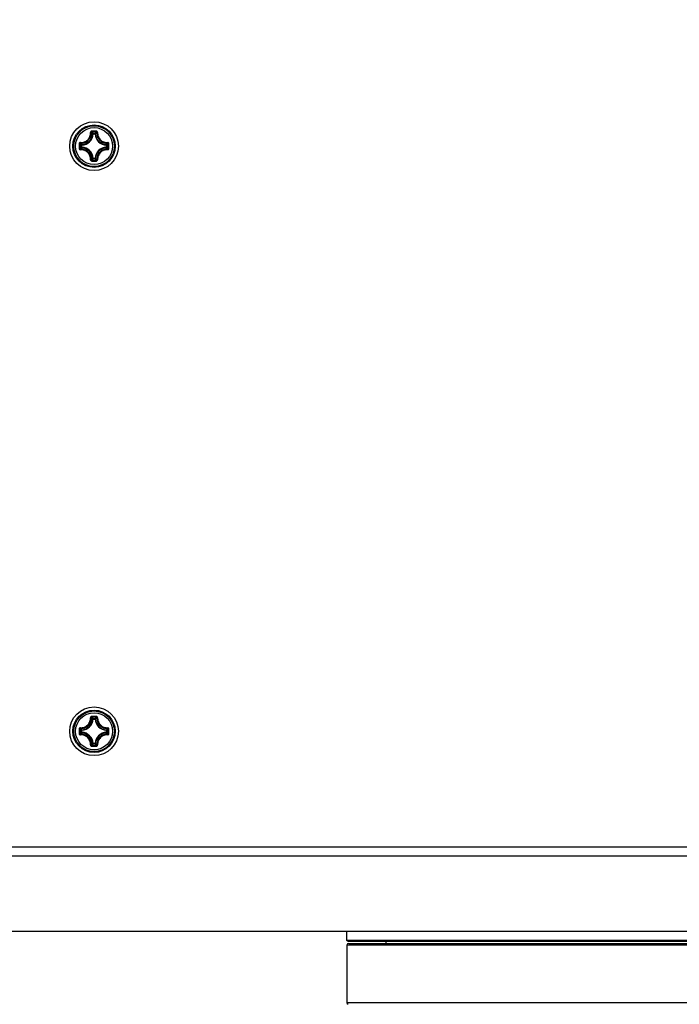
# Model space of a CAD drawing. Header units: millimetres. Extents: x 0 to 420, y 0 to 297.
# Tile 137 of 256: x 114 to 124, y 148 to 164. Entities that reach past the tile are written whole.
import ezdxf

# ---------------------------------------------------------------- set-up
doc = ezdxf.new("R2010")
doc.units = ezdxf.units.MM
doc.header["$LTSCALE"] = 23.1
doc.layers.get('0').update_dxf_attribs({"linetype": 'CONTINUOUS'})
doc.layers.add('DIM_PILOTEES', color=7, linetype='CONTINUOUS')
doc.styles.get("Standard").update_dxf_attribs({"font": 'txt', "width": 0.7})
doc.dimstyles.new('DIMSTYLE_4', dxfattribs={"dimtxt": 2.5, "dimasz": 3.5, "dimexe": 2, "dimexo": 0, "dimtad": 1, "dimdec": 0, "dimlfac": 10, "dimdsep": 46, "dimtxsty": 'Standard', "dimblk": '_FILLED', "dimblk1": '_FILLED', "dimblk2": '_FILLED', "dimcen": 0.09, "dimazin": 2, "dimtp": 0.8, "dimtm": 0.8, "dimtfac": 1, "dimtdec": 0, "dimtofl": 0, "dimtmove": 0, "dimatfit": 3, "dimldrblk": '_FILLED', "dimfxl": 0, "dimtolj": 1, "dimarcsym": 0})

# ---------------------------------------------------------------- blocks, each defined once
blk = doc.blocks.new('_FILLED')
at = {"color": 0, "linetype": 'ByBlock'}
blk.add_solid([(0, 0), (-1, 0.1429), (-1, -0.1429)], dxfattribs=at)
blk = doc.blocks.new('*D15')
at = {"layer": 'DIM_PILOTEES', "color": 2, "linetype": 'Continuous'}
for p, q in [((124.125, 214.622), (61.807, 214.622)), ((63.807, 214.622), (63.807, 172.035)), ((63.807, 129.447), (63.807, 172.035)), ((98.955, 129.447), (61.807, 129.447))]:
    blk.add_line(p, q, dxfattribs=at)
at = {"layer": 'DIM_PILOTEES', "color": 2, "linetype": 'Continuous', "xscale": 3.5, "yscale": 3.5, "zscale": 3.5}
for p, rotation in [((63.807, 214.622), 90), ((63.807, 129.447), 270)]:
    blk.add_blockref('_FILLED', p, dxfattribs=dict(at, rotation=rotation))
at = {"layer": 'DIM_PILOTEES', "color": 2, "linetype": 'Continuous', "insert": (60.682, 169.371), "char_height": 2.5, "width": 11.78571, "attachment_point": 2, "rotation": 90, "line_spacing_factor": 0.9}
blk.add_mtext('{\\ftxt;\\W0.0001;\\H0.0001;\\~}{\\ftxt;\\W0.4285714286;\\H2.5; }{\\ftxt;\\W0.0001;\\H0.0001;\\~}{\\ftxt;\\W0.0001;\\H0.0001;\\~}{\\ftxt;\\W2.2857142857;\\H2.5; }{\\ftxt;\\W0.0001;\\H0.0001;\\~}{\\ftxt;\\W0.0001;\\H0.0001;\\~}{\\ftxt;\\W0.4285714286;\\H2.5; }{\\ftxt;\\W0.0001;\\H0.0001;\\~}', dxfattribs=at)

msp = doc.modelspace()

# ---------------------------------------------------------------- linework, layer by layer
at = {"color": 7, "linetype": 'Continuous'}
for p, q in [((114.709, 162.323), (114.6991, 162.3234)), ((114.709, 162.3329), (114.7414, 162.3329)), ((114.709, 162.323), (114.709, 162.3329)), ((114.7091, 162.323), (114.7414, 162.323)), ((114.7414, 162.323), (114.7414, 162.3329)), ((114.7414, 162.323), (114.7514, 162.3234)), ((114.5242, 162.1382), (114.5143, 162.1382)), ((114.5143, 162.1058), (114.5143, 162.1382)), ((114.5242, 162.1058), (114.5143, 162.1058)), ((114.5242, 162.1382), (114.5238, 162.1481)), ((114.5242, 162.1058), (114.5238, 162.0958)), ((114.5242, 162.1058), (114.5242, 162.1381)), ((114.9262, 162.1382), (114.9267, 162.1481)), ((114.9262, 162.1382), (114.9362, 162.1382)), ((114.9262, 162.1381), (114.9262, 162.1058)), ((114.9262, 162.1058), (114.9362, 162.1058)), ((114.9262, 162.1058), (114.9267, 162.0958)), ((114.9362, 162.1382), (114.9362, 162.1058)), ((114.709, 161.921), (114.6991, 161.9205)), ((114.709, 161.921), (114.709, 161.911)), ((114.7414, 161.911), (114.709, 161.911)), ((114.7414, 161.921), (114.7091, 161.921)), ((114.7414, 161.921), (114.7514, 161.9205)), ((114.7414, 161.921), (114.7414, 161.911)), ((114.709, 152.723), (114.6991, 152.7234)), ((114.709, 152.7329), (114.7414, 152.7329)), ((114.709, 152.723), (114.709, 152.7329)), ((114.7091, 152.723), (114.7414, 152.723)), ((114.7414, 152.723), (114.7414, 152.7329)), ((114.7414, 152.723), (114.7514, 152.7234)), ((114.5242, 152.5382), (114.5143, 152.5382)), ((114.5143, 152.5058), (114.5143, 152.5382)), ((114.5242, 152.5058), (114.5143, 152.5058)), ((114.5242, 152.5382), (114.5238, 152.5481)), ((114.5242, 152.5058), (114.5238, 152.4958)), ((114.5242, 152.5058), (114.5242, 152.5381)), ((114.9262, 152.5382), (114.9267, 152.5481)), ((114.9262, 152.5382), (114.9362, 152.5382)), ((114.9262, 152.5381), (114.9262, 152.5058)), ((114.9262, 152.5058), (114.9362, 152.5058)), ((114.9262, 152.5058), (114.9267, 152.4958)), ((114.9362, 152.5382), (114.9362, 152.5058)), ((114.709, 152.321), (114.6991, 152.3205)), ((114.709, 152.321), (114.709, 152.311)), ((114.7414, 152.311), (114.709, 152.311)), ((114.7414, 152.321), (114.7091, 152.321)), ((114.7414, 152.321), (114.7514, 152.3205)), ((114.7414, 152.321), (114.7414, 152.311)), ((135.6449, 150.6203), (112.6056, 150.6203)), ((135.7199, 150.4703), (112.5306, 150.4703)), ((111.3012, 149.2409), (136.9493, 149.2409)), ((118.8752, 149.092), (118.8752, 149.2409)), ((126.2766, 149.092), (118.8752, 149.092)), ((118.8952, 149.072), (118.8752, 149.092)), ((126.2766, 149.012), (118.8752, 149.012)), ((118.8752, 149.012), (118.8752, 148.072)), ((126.2766, 149.072), (118.8952, 149.072)), ((118.9052, 149.042), (126.2766, 149.042)), ((119.5152, 149.072), (119.5152, 149.042)), ((118.8752, 148.072), (129.3752, 148.072))]:
    msp.add_line(p, q, dxfattribs=at)
for centre, radius in [((114.7252, 162.122), 0.4), ((114.7252, 162.122), 0.3482), ((114.7252, 162.122), 0.3481), ((114.7252, 162.122), 0.3338), ((114.7252, 162.122), 0.304), ((114.7252, 152.522), 0.4), ((114.7252, 152.522), 0.3482), ((114.7252, 152.522), 0.3481), ((114.7252, 152.522), 0.3338), ((114.7252, 152.522), 0.304)]:
    msp.add_circle(centre, radius, dxfattribs=at)
for centre, radius, start, end in [((114.726, 150.9503), 11.4164, 89.81044, 90.19678), ((114.7252, 151.0333), 11.3214, 89.80689, 90.19321), ((114.3312, 161.9725), 0.5222, 43.64832, 47.03641), ((115.1193, 161.9725), 0.5222, 132.96337, 136.35171), ((114.5152, 162.332), 0.1841, 272.6606, 357.33932), ((114.5152, 162.332), 0.194, 272.65943, 357.34057), ((114.9352, 162.332), 0.194, 182.65941, 267.34055), ((114.9352, 162.332), 0.1841, 182.66067, 267.33932), ((125.8967, 162.122), 11.4162, 179.80704, 180.0002), ((125.8967, 162.1219), 11.4162, 179.99975, 180.1929), ((125.8141, 162.122), 11.3215, 179.80685, 180.19315), ((114.8746, 162.5159), 0.522, 222.96287, 226.35218), ((114.8746, 161.728), 0.5221, 133.64789, 137.03688), ((114.5152, 161.912), 0.1841, 2.6606, 87.33939), ((114.5152, 161.912), 0.194, 2.65944, 87.34057), ((114.9352, 161.912), 0.194, 92.65924, 177.34041), ((114.9352, 161.912), 0.1841, 92.66067, 177.33932), ((114.5757, 162.516), 0.5222, 313.64832, 317.0364), ((114.5758, 161.7279), 0.5222, 42.96338, 46.35171), ((103.6365, 162.122), 11.3215, 359.80685, 0.19315), ((103.5538, 162.122), 11.4162, 359.99975, 0.1929), ((103.5538, 162.1219), 11.4162, 359.80704, 0.0002), ((114.726, 173.2936), 11.4164, 269.8032, 270.18954), ((114.3313, 162.2713), 0.522, 312.96286, 316.35218), ((114.7252, 173.2106), 11.3214, 269.80679, 270.19311), ((115.1193, 162.2715), 0.5222, 223.64833, 227.03641), ((114.5152, 152.732), 0.1841, 272.6606, 357.33932), ((114.5152, 152.732), 0.194, 272.65943, 357.34057), ((114.726, 141.3503), 11.4164, 89.81044, 90.19678), ((114.7252, 141.4333), 11.3214, 89.80689, 90.19321), ((114.3312, 152.3725), 0.5222, 43.64832, 47.03641), ((115.1193, 152.3725), 0.5222, 132.96337, 136.35171), ((114.9352, 152.732), 0.194, 182.65941, 267.34055), ((114.9352, 152.732), 0.1841, 182.66067, 267.33932), ((125.8967, 152.522), 11.4162, 179.80704, 180.0002), ((125.8967, 152.5219), 11.4162, 179.99975, 180.1929), ((125.8141, 152.522), 11.3215, 179.80685, 180.19315), ((114.8746, 152.9159), 0.522, 222.96287, 226.35218), ((114.8746, 152.128), 0.5221, 133.64789, 137.03688), ((114.5152, 152.312), 0.1841, 2.6606, 87.33939), ((114.5152, 152.312), 0.194, 2.65944, 87.34057), ((114.9352, 152.312), 0.194, 92.65924, 177.34041), ((114.9352, 152.312), 0.1841, 92.66067, 177.33932), ((114.5757, 152.916), 0.5222, 313.64832, 317.0364), ((114.5758, 152.1279), 0.5222, 42.96338, 46.35171), ((103.6365, 152.522), 11.3215, 359.80685, 0.19315), ((103.5538, 152.522), 11.4162, 359.99975, 0.1929), ((103.5538, 152.5219), 11.4162, 359.80704, 0.0002), ((114.726, 163.6936), 11.4164, 269.8032, 270.18954), ((114.3313, 152.6713), 0.522, 312.96286, 316.35218), ((114.7252, 163.6106), 11.3214, 269.80679, 270.19311), ((115.1193, 152.6715), 0.5222, 223.64833, 227.03641), ((118.9052, 149.012), 0.03, 90, 180), ((118.9052, 148.072), 0.03, 180, 255)]:
    msp.add_arc(centre, radius, start, end, dxfattribs=at)
for points, knots in [([(114.6867, 162.3666), (114.6813, 162.3666), (114.6701, 162.3619), (114.6661, 162.3505), (114.6664, 162.3452)], [0, 0, 0, 0, 0.5030547, 1, 1, 1, 1]), ([(114.6871, 162.3546), (114.6844, 162.3546), (114.6788, 162.3525), (114.6767, 162.3469), (114.6768, 162.3443)], [0, 0, 0, 0, 0.5063564, 1, 1, 1, 1]), ([(114.6868, 162.3666), (114.6867, 162.3639), (114.6867, 162.3604), (114.687, 162.3564), (114.6869, 162.355), (114.6871, 162.3546)], [0, 0, 0, 0, 0.6615052, 0.8927289, 1, 1, 1, 1]), ([(114.7637, 162.3666), (114.7638, 162.3639), (114.7638, 162.3604), (114.7635, 162.3564), (114.7635, 162.355), (114.7634, 162.3546)], [0, 0, 0, 0, 0.661448, 0.89268, 1, 1, 1, 1]), ([(114.7737, 162.3443), (114.7738, 162.3469), (114.7716, 162.3525), (114.7661, 162.3546), (114.7634, 162.3546)], [0, 0, 0, 0, 0.4936334, 1, 1, 1, 1]), ([(114.7841, 162.3452), (114.7844, 162.3505), (114.7803, 162.3619), (114.7691, 162.3666), (114.7637, 162.3666)], [0, 0, 0, 0, 0.4969442, 1, 1, 1, 1]), ([(114.502, 162.1808), (114.5236, 162.1796), (114.5679, 162.1865), (114.6242, 162.223), (114.6607, 162.2792), (114.6676, 162.3236), (114.6664, 162.3452)], [0, 0, 0, 0, 0.2488342, 0.500002, 0.7511665, 1, 1, 1, 1]), ([(114.5029, 162.1704), (114.5258, 162.1691), (114.5727, 162.1763), (114.6323, 162.2149), (114.6709, 162.2745), (114.6781, 162.3214), (114.6768, 162.3443)], [0, 0, 0, 0, 0.2489804, 0.5000021, 0.7510204, 1, 1, 1, 1]), ([(114.6664, 162.3454), (114.6687, 162.3455), (114.6719, 162.3456), (114.6752, 162.345), (114.6765, 162.3446), (114.6768, 162.3443)], [0, 0, 0, 0, 0.6545851, 0.8795181, 1, 1, 1, 1]), ([(114.6991, 162.3234), (114.6973, 162.3252), (114.6901, 162.3323), (114.6826, 162.3392), (114.6768, 162.3443)], [0, 0, 0, 0, 0.2451287, 1, 1, 1, 1]), ([(114.7514, 162.3234), (114.7531, 162.3252), (114.7604, 162.3323), (114.7679, 162.3392), (114.7737, 162.3443)], [0, 0, 0, 0, 0.2451275, 1, 1, 1, 1]), ([(114.7737, 162.3443), (114.7724, 162.3214), (114.7796, 162.2745), (114.8182, 162.2149), (114.8777, 162.1763), (114.9247, 162.1691), (114.9475, 162.1704)], [0, 0, 0, 0, 0.2489812, 0.4999969, 0.7510186, 1, 1, 1, 1]), ([(114.7841, 162.3454), (114.7818, 162.3455), (114.7786, 162.3456), (114.7752, 162.345), (114.7739, 162.3446), (114.7737, 162.3443)], [0, 0, 0, 0, 0.6546352, 0.8795639, 1, 1, 1, 1]), ([(114.7841, 162.3452), (114.7829, 162.3236), (114.7898, 162.2792), (114.8263, 162.223), (114.8825, 162.1865), (114.9269, 162.1796), (114.9484, 162.1809)], [0, 0, 0, 0, 0.2488362, 0.4999983, 0.7511665, 1, 1, 1, 1]), ([(114.502, 162.1808), (114.4967, 162.1811), (114.4853, 162.1771), (114.4806, 162.1658), (114.4806, 162.1604)], [0, 0, 0, 0, 0.4969296, 1, 1, 1, 1]), ([(114.4806, 162.1604), (114.4833, 162.1605), (114.4868, 162.1605), (114.4908, 162.1602), (114.4922, 162.1603), (114.4926, 162.1601)], [0, 0, 0, 0, 0.6614743, 0.8927027, 1, 1, 1, 1]), ([(114.4806, 162.0835), (114.4833, 162.0835), (114.4868, 162.0834), (114.4908, 162.0837), (114.4922, 162.0837), (114.4926, 162.0838)], [0, 0, 0, 0, 0.6615051, 0.8927291, 1, 1, 1, 1]), ([(114.4806, 162.0835), (114.4806, 162.0781), (114.4853, 162.0669), (114.4967, 162.0628), (114.502, 162.0631)], [0, 0, 0, 0, 0.5030512, 1, 1, 1, 1]), ([(114.5029, 162.1704), (114.5003, 162.1705), (114.4947, 162.1684), (114.4926, 162.1628), (114.4926, 162.1601)], [0, 0, 0, 0, 0.4936422, 1, 1, 1, 1]), ([(114.4926, 162.0838), (114.4926, 162.0811), (114.4947, 162.0756), (114.5003, 162.0734), (114.5029, 162.0735)], [0, 0, 0, 0, 0.5063605, 1, 1, 1, 1]), ([(114.5018, 162.1808), (114.5017, 162.1785), (114.5016, 162.1753), (114.5022, 162.172), (114.5026, 162.1707), (114.5029, 162.1704)], [0, 0, 0, 0, 0.6546352, 0.8795637, 1, 1, 1, 1]), ([(114.5018, 162.0631), (114.5017, 162.0654), (114.5016, 162.0686), (114.5022, 162.072), (114.5026, 162.0733), (114.5029, 162.0735)], [0, 0, 0, 0, 0.6545981, 0.8795287, 1, 1, 1, 1]), ([(114.6664, 161.8988), (114.6676, 161.9203), (114.6607, 161.9647), (114.6242, 162.0209), (114.568, 162.0574), (114.5236, 162.0643), (114.502, 162.0631)], [0, 0, 0, 0, 0.2488362, 0.4999983, 0.7511665, 1, 1, 1, 1]), ([(114.5238, 162.1481), (114.522, 162.1499), (114.5149, 162.1571), (114.508, 162.1646), (114.5029, 162.1704)], [0, 0, 0, 0, 0.245124, 1, 1, 1, 1]), ([(114.5238, 162.0958), (114.522, 162.094), (114.5149, 162.0868), (114.508, 162.0793), (114.5029, 162.0735)], [0, 0, 0, 0, 0.2451256, 1, 1, 1, 1]), ([(114.6768, 161.8997), (114.6781, 161.9225), (114.6709, 161.9695), (114.6323, 162.029), (114.5727, 162.0676), (114.5258, 162.0748), (114.5029, 162.0735)], [0, 0, 0, 0, 0.2489812, 0.4999969, 0.7510186, 1, 1, 1, 1]), ([(114.5143, 162.1058), (114.5143, 162.1033), (114.5163, 162.0982), (114.5213, 162.0959), (114.5238, 162.0958)], [0, 0, 0, 0, 0.4999791, 1, 1, 1, 1]), ([(114.9475, 162.0735), (114.9247, 162.0748), (114.8777, 162.0676), (114.8182, 162.029), (114.7796, 161.9695), (114.7724, 161.9225), (114.7737, 161.8997)], [0, 0, 0, 0, 0.2489801, 0.5000019, 0.7510202, 1, 1, 1, 1]), ([(114.9484, 162.0631), (114.9269, 162.0643), (114.8825, 162.0574), (114.8263, 162.0209), (114.7898, 161.9647), (114.7829, 161.9203), (114.7841, 161.8988)], [0, 0, 0, 0, 0.2488323, 0.5000004, 0.7511649, 1, 1, 1, 1]), ([(114.9267, 162.1481), (114.9285, 162.1499), (114.9356, 162.1571), (114.9425, 162.1646), (114.9475, 162.1704)], [0, 0, 0, 0, 0.2451287, 1, 1, 1, 1]), ([(114.9362, 162.1382), (114.9361, 162.1406), (114.9341, 162.1457), (114.9292, 162.148), (114.9267, 162.1481)], [0, 0, 0, 0, 0.4999791, 1, 1, 1, 1]), ([(114.9267, 162.0958), (114.9292, 162.0959), (114.9341, 162.0982), (114.9361, 162.1033), (114.9362, 162.1058)], [0, 0, 0, 0, 0.5000209, 1, 1, 1, 1]), ([(114.9267, 162.0958), (114.9285, 162.094), (114.9356, 162.0868), (114.9425, 162.0793), (114.9475, 162.0735)], [0, 0, 0, 0, 0.2451275, 1, 1, 1, 1]), ([(114.9486, 162.1808), (114.9488, 162.1785), (114.9488, 162.1753), (114.9483, 162.172), (114.9479, 162.1707), (114.9475, 162.1704)], [0, 0, 0, 0, 0.6545981, 0.8795287, 1, 1, 1, 1]), ([(114.9579, 162.1601), (114.9579, 162.1628), (114.9557, 162.1684), (114.9501, 162.1705), (114.9475, 162.1704)], [0, 0, 0, 0, 0.5063605, 1, 1, 1, 1]), ([(114.9475, 162.0735), (114.9501, 162.0734), (114.9557, 162.0756), (114.9579, 162.0811), (114.9579, 162.0838)], [0, 0, 0, 0, 0.493642, 1, 1, 1, 1]), ([(114.9486, 162.0631), (114.9488, 162.0654), (114.9488, 162.0686), (114.9483, 162.072), (114.9479, 162.0733), (114.9475, 162.0735)], [0, 0, 0, 0, 0.6546341, 0.8795629, 1, 1, 1, 1]), ([(114.9699, 162.1604), (114.9698, 162.1658), (114.9652, 162.1771), (114.9538, 162.1812), (114.9484, 162.1809)], [0, 0, 0, 0, 0.5030512, 1, 1, 1, 1]), ([(114.9484, 162.0631), (114.9538, 162.0628), (114.9652, 162.0669), (114.9699, 162.0781), (114.9699, 162.0835)], [0, 0, 0, 0, 0.496947, 1, 1, 1, 1]), ([(114.9699, 162.1604), (114.9672, 162.1605), (114.9636, 162.1605), (114.9597, 162.1602), (114.9583, 162.1603), (114.9579, 162.1601)], [0, 0, 0, 0, 0.6615051, 0.8927291, 1, 1, 1, 1]), ([(114.9699, 162.0835), (114.9672, 162.0835), (114.9636, 162.0834), (114.9597, 162.0837), (114.9583, 162.0837), (114.9579, 162.0838)], [0, 0, 0, 0, 0.6614811, 0.8927085, 1, 1, 1, 1]), ([(114.6664, 161.8988), (114.6661, 161.8934), (114.6701, 161.882), (114.6813, 161.8774), (114.6867, 161.8773)], [0, 0, 0, 0, 0.4969656, 1, 1, 1, 1]), ([(114.6664, 161.8986), (114.6687, 161.8984), (114.6719, 161.8984), (114.6752, 161.8989), (114.6765, 161.8993), (114.6768, 161.8997)], [0, 0, 0, 0, 0.6546352, 0.8795639, 1, 1, 1, 1]), ([(114.6768, 161.8997), (114.6767, 161.8971), (114.6788, 161.8915), (114.6844, 161.8893), (114.6871, 161.8893)], [0, 0, 0, 0, 0.4936334, 1, 1, 1, 1]), ([(114.6991, 161.9205), (114.6973, 161.9187), (114.6901, 161.9116), (114.6826, 161.9047), (114.6768, 161.8997)], [0, 0, 0, 0, 0.245124, 1, 1, 1, 1]), ([(114.6868, 161.8773), (114.6867, 161.88), (114.6867, 161.8836), (114.6869, 161.8875), (114.6869, 161.8889), (114.6871, 161.8893)], [0, 0, 0, 0, 0.661448, 0.89268, 1, 1, 1, 1]), ([(114.7414, 161.911), (114.7439, 161.9111), (114.749, 161.9131), (114.7512, 161.918), (114.7514, 161.9205)], [0, 0, 0, 0, 0.4999791, 1, 1, 1, 1]), ([(114.7514, 161.9205), (114.7531, 161.9187), (114.7604, 161.9116), (114.7679, 161.9047), (114.7737, 161.8997)], [0, 0, 0, 0, 0.2451287, 1, 1, 1, 1]), ([(114.7634, 161.8893), (114.7661, 161.8893), (114.7716, 161.8915), (114.7738, 161.8971), (114.7737, 161.8997)], [0, 0, 0, 0, 0.5063566, 1, 1, 1, 1]), ([(114.7637, 161.8773), (114.7637, 161.88), (114.7638, 161.8836), (114.7635, 161.8875), (114.7635, 161.8889), (114.7634, 161.8893)], [0, 0, 0, 0, 0.6615052, 0.8927289, 1, 1, 1, 1]), ([(114.7637, 161.8773), (114.7691, 161.8773), (114.7803, 161.882), (114.7844, 161.8934), (114.7841, 161.8988)], [0, 0, 0, 0, 0.5030873, 1, 1, 1, 1]), ([(114.7841, 161.8986), (114.7818, 161.8984), (114.7786, 161.8984), (114.7752, 161.8989), (114.7739, 161.8993), (114.7737, 161.8997)], [0, 0, 0, 0, 0.6545308, 0.8794748, 1, 1, 1, 1]), ([(114.502, 152.5808), (114.5236, 152.5796), (114.5679, 152.5865), (114.6242, 152.623), (114.6607, 152.6792), (114.6676, 152.7236), (114.6664, 152.7452)], [0, 0, 0, 0, 0.2488342, 0.500002, 0.7511665, 1, 1, 1, 1]), ([(114.5029, 152.5704), (114.5258, 152.5691), (114.5727, 152.5763), (114.6323, 152.6149), (114.6709, 152.6745), (114.6781, 152.7214), (114.6768, 152.7443)], [0, 0, 0, 0, 0.2489804, 0.5000021, 0.7510204, 1, 1, 1, 1]), ([(114.6867, 152.7666), (114.6813, 152.7666), (114.6701, 152.7619), (114.6661, 152.7505), (114.6664, 152.7452)], [0, 0, 0, 0, 0.5030547, 1, 1, 1, 1]), ([(114.6664, 152.7454), (114.6687, 152.7455), (114.6719, 152.7456), (114.6752, 152.745), (114.6765, 152.7446), (114.6768, 152.7443)], [0, 0, 0, 0, 0.6545851, 0.8795181, 1, 1, 1, 1]), ([(114.6871, 152.7546), (114.6844, 152.7546), (114.6788, 152.7525), (114.6767, 152.7469), (114.6768, 152.7443)], [0, 0, 0, 0, 0.5063564, 1, 1, 1, 1]), ([(114.6991, 152.7234), (114.6973, 152.7252), (114.6901, 152.7323), (114.6826, 152.7392), (114.6768, 152.7443)], [0, 0, 0, 0, 0.2451287, 1, 1, 1, 1]), ([(114.6868, 152.7666), (114.6867, 152.7639), (114.6867, 152.7604), (114.687, 152.7564), (114.6869, 152.755), (114.6871, 152.7546)], [0, 0, 0, 0, 0.6615052, 0.8927289, 1, 1, 1, 1]), ([(114.7514, 152.7234), (114.7531, 152.7252), (114.7604, 152.7323), (114.7679, 152.7392), (114.7737, 152.7443)], [0, 0, 0, 0, 0.2451275, 1, 1, 1, 1]), ([(114.7637, 152.7666), (114.7638, 152.7639), (114.7638, 152.7604), (114.7635, 152.7564), (114.7635, 152.755), (114.7634, 152.7546)], [0, 0, 0, 0, 0.661448, 0.89268, 1, 1, 1, 1]), ([(114.7737, 152.7443), (114.7738, 152.7469), (114.7716, 152.7525), (114.7661, 152.7546), (114.7634, 152.7546)], [0, 0, 0, 0, 0.4936334, 1, 1, 1, 1]), ([(114.7841, 152.7452), (114.7844, 152.7505), (114.7803, 152.7619), (114.7691, 152.7666), (114.7637, 152.7666)], [0, 0, 0, 0, 0.4969442, 1, 1, 1, 1]), ([(114.7737, 152.7443), (114.7724, 152.7214), (114.7796, 152.6745), (114.8182, 152.6149), (114.8777, 152.5763), (114.9247, 152.5691), (114.9475, 152.5704)], [0, 0, 0, 0, 0.2489812, 0.4999969, 0.7510186, 1, 1, 1, 1]), ([(114.7841, 152.7454), (114.7818, 152.7455), (114.7786, 152.7456), (114.7752, 152.745), (114.7739, 152.7446), (114.7737, 152.7443)], [0, 0, 0, 0, 0.6546352, 0.8795639, 1, 1, 1, 1]), ([(114.7841, 152.7452), (114.7829, 152.7236), (114.7898, 152.6792), (114.8263, 152.623), (114.8825, 152.5865), (114.9269, 152.5796), (114.9484, 152.5809)], [0, 0, 0, 0, 0.2488362, 0.4999983, 0.7511665, 1, 1, 1, 1]), ([(114.502, 152.5808), (114.4967, 152.5811), (114.4853, 152.5771), (114.4806, 152.5658), (114.4806, 152.5604)], [0, 0, 0, 0, 0.4969296, 1, 1, 1, 1]), ([(114.4806, 152.5604), (114.4833, 152.5605), (114.4868, 152.5605), (114.4908, 152.5602), (114.4922, 152.5603), (114.4926, 152.5601)], [0, 0, 0, 0, 0.6614743, 0.8927027, 1, 1, 1, 1]), ([(114.5029, 152.5704), (114.5003, 152.5705), (114.4947, 152.5684), (114.4926, 152.5628), (114.4926, 152.5601)], [0, 0, 0, 0, 0.4936422, 1, 1, 1, 1]), ([(114.5018, 152.5808), (114.5017, 152.5785), (114.5016, 152.5753), (114.5022, 152.572), (114.5026, 152.5707), (114.5029, 152.5704)], [0, 0, 0, 0, 0.6546352, 0.8795637, 1, 1, 1, 1]), ([(114.5238, 152.5481), (114.522, 152.5499), (114.5149, 152.5571), (114.508, 152.5646), (114.5029, 152.5704)], [0, 0, 0, 0, 0.245124, 1, 1, 1, 1]), ([(114.5238, 152.4958), (114.522, 152.494), (114.5149, 152.4868), (114.508, 152.4793), (114.5029, 152.4735)], [0, 0, 0, 0, 0.2451256, 1, 1, 1, 1]), ([(114.5143, 152.5058), (114.5143, 152.5033), (114.5163, 152.4982), (114.5213, 152.4959), (114.5238, 152.4958)], [0, 0, 0, 0, 0.4999791, 1, 1, 1, 1]), ([(114.9267, 152.5481), (114.9285, 152.5499), (114.9356, 152.5571), (114.9425, 152.5646), (114.9475, 152.5704)], [0, 0, 0, 0, 0.2451287, 1, 1, 1, 1]), ([(114.9362, 152.5382), (114.9361, 152.5406), (114.9341, 152.5457), (114.9292, 152.548), (114.9267, 152.5481)], [0, 0, 0, 0, 0.4999791, 1, 1, 1, 1]), ([(114.9267, 152.4958), (114.9292, 152.4959), (114.9341, 152.4982), (114.9361, 152.5033), (114.9362, 152.5058)], [0, 0, 0, 0, 0.5000209, 1, 1, 1, 1]), ([(114.9267, 152.4958), (114.9285, 152.494), (114.9356, 152.4868), (114.9425, 152.4793), (114.9475, 152.4735)], [0, 0, 0, 0, 0.2451275, 1, 1, 1, 1]), ([(114.9486, 152.5808), (114.9488, 152.5785), (114.9488, 152.5753), (114.9483, 152.572), (114.9479, 152.5707), (114.9475, 152.5704)], [0, 0, 0, 0, 0.6545981, 0.8795287, 1, 1, 1, 1]), ([(114.9579, 152.5601), (114.9579, 152.5628), (114.9557, 152.5684), (114.9501, 152.5705), (114.9475, 152.5704)], [0, 0, 0, 0, 0.5063605, 1, 1, 1, 1]), ([(114.9699, 152.5604), (114.9698, 152.5658), (114.9652, 152.5771), (114.9538, 152.5812), (114.9484, 152.5809)], [0, 0, 0, 0, 0.5030512, 1, 1, 1, 1]), ([(114.9699, 152.5604), (114.9672, 152.5605), (114.9636, 152.5605), (114.9597, 152.5602), (114.9583, 152.5603), (114.9579, 152.5601)], [0, 0, 0, 0, 0.6615051, 0.8927291, 1, 1, 1, 1]), ([(114.4806, 152.4835), (114.4833, 152.4835), (114.4868, 152.4834), (114.4908, 152.4837), (114.4922, 152.4837), (114.4926, 152.4838)], [0, 0, 0, 0, 0.6615051, 0.8927291, 1, 1, 1, 1]), ([(114.4806, 152.4835), (114.4806, 152.4781), (114.4853, 152.4669), (114.4967, 152.4628), (114.502, 152.4631)], [0, 0, 0, 0, 0.5030512, 1, 1, 1, 1]), ([(114.4926, 152.4838), (114.4926, 152.4811), (114.4947, 152.4756), (114.5003, 152.4734), (114.5029, 152.4735)], [0, 0, 0, 0, 0.5063605, 1, 1, 1, 1]), ([(114.5018, 152.4631), (114.5017, 152.4654), (114.5016, 152.4686), (114.5022, 152.472), (114.5026, 152.4733), (114.5029, 152.4735)], [0, 0, 0, 0, 0.6545981, 0.8795287, 1, 1, 1, 1]), ([(114.6664, 152.2988), (114.6676, 152.3203), (114.6607, 152.3647), (114.6242, 152.4209), (114.568, 152.4574), (114.5236, 152.4643), (114.502, 152.4631)], [0, 0, 0, 0, 0.2488362, 0.4999983, 0.7511665, 1, 1, 1, 1]), ([(114.6768, 152.2997), (114.6781, 152.3225), (114.6709, 152.3695), (114.6323, 152.429), (114.5727, 152.4676), (114.5258, 152.4748), (114.5029, 152.4735)], [0, 0, 0, 0, 0.2489812, 0.4999969, 0.7510186, 1, 1, 1, 1]), ([(114.9475, 152.4735), (114.9247, 152.4748), (114.8777, 152.4676), (114.8182, 152.429), (114.7796, 152.3695), (114.7724, 152.3225), (114.7737, 152.2997)], [0, 0, 0, 0, 0.2489801, 0.5000019, 0.7510202, 1, 1, 1, 1]), ([(114.9484, 152.4631), (114.9269, 152.4643), (114.8825, 152.4574), (114.8263, 152.4209), (114.7898, 152.3647), (114.7829, 152.3203), (114.7841, 152.2988)], [0, 0, 0, 0, 0.2488323, 0.5000004, 0.7511649, 1, 1, 1, 1]), ([(114.9475, 152.4735), (114.9501, 152.4734), (114.9557, 152.4756), (114.9579, 152.4811), (114.9579, 152.4838)], [0, 0, 0, 0, 0.493642, 1, 1, 1, 1]), ([(114.9486, 152.4631), (114.9488, 152.4654), (114.9488, 152.4686), (114.9483, 152.472), (114.9479, 152.4733), (114.9475, 152.4735)], [0, 0, 0, 0, 0.6546341, 0.8795629, 1, 1, 1, 1]), ([(114.9484, 152.4631), (114.9538, 152.4628), (114.9652, 152.4669), (114.9699, 152.4781), (114.9699, 152.4835)], [0, 0, 0, 0, 0.496947, 1, 1, 1, 1]), ([(114.9699, 152.4835), (114.9672, 152.4835), (114.9636, 152.4834), (114.9597, 152.4837), (114.9583, 152.4837), (114.9579, 152.4838)], [0, 0, 0, 0, 0.6614811, 0.8927085, 1, 1, 1, 1]), ([(114.6664, 152.2988), (114.6661, 152.2934), (114.6701, 152.282), (114.6813, 152.2774), (114.6867, 152.2773)], [0, 0, 0, 0, 0.4969656, 1, 1, 1, 1]), ([(114.6664, 152.2986), (114.6687, 152.2984), (114.6719, 152.2984), (114.6752, 152.2989), (114.6765, 152.2993), (114.6768, 152.2997)], [0, 0, 0, 0, 0.6546352, 0.8795639, 1, 1, 1, 1]), ([(114.6768, 152.2997), (114.6767, 152.2971), (114.6788, 152.2915), (114.6844, 152.2893), (114.6871, 152.2893)], [0, 0, 0, 0, 0.4936334, 1, 1, 1, 1]), ([(114.6991, 152.3205), (114.6973, 152.3187), (114.6901, 152.3116), (114.6826, 152.3047), (114.6768, 152.2997)], [0, 0, 0, 0, 0.245124, 1, 1, 1, 1]), ([(114.6868, 152.2773), (114.6867, 152.28), (114.6867, 152.2836), (114.6869, 152.2875), (114.6869, 152.2889), (114.6871, 152.2893)], [0, 0, 0, 0, 0.661448, 0.89268, 1, 1, 1, 1]), ([(114.7414, 152.311), (114.7439, 152.3111), (114.749, 152.3131), (114.7512, 152.318), (114.7514, 152.3205)], [0, 0, 0, 0, 0.4999791, 1, 1, 1, 1]), ([(114.7514, 152.3205), (114.7531, 152.3187), (114.7604, 152.3116), (114.7679, 152.3047), (114.7737, 152.2997)], [0, 0, 0, 0, 0.2451287, 1, 1, 1, 1]), ([(114.7634, 152.2893), (114.7661, 152.2893), (114.7716, 152.2915), (114.7738, 152.2971), (114.7737, 152.2997)], [0, 0, 0, 0, 0.5063566, 1, 1, 1, 1]), ([(114.7637, 152.2773), (114.7637, 152.28), (114.7638, 152.2836), (114.7635, 152.2875), (114.7635, 152.2889), (114.7634, 152.2893)], [0, 0, 0, 0, 0.6615052, 0.8927289, 1, 1, 1, 1]), ([(114.7637, 152.2773), (114.7691, 152.2773), (114.7803, 152.282), (114.7844, 152.2934), (114.7841, 152.2988)], [0, 0, 0, 0, 0.5030873, 1, 1, 1, 1]), ([(114.7841, 152.2986), (114.7818, 152.2984), (114.7786, 152.2984), (114.7752, 152.2989), (114.7739, 152.2993), (114.7737, 152.2997)], [0, 0, 0, 0, 0.6545308, 0.8794748, 1, 1, 1, 1])]:
    msp.add_open_spline(points, degree=3, knots=knots, dxfattribs=at)
for points in [[(114.709, 162.3329), (114.7066, 162.3329), (114.7015, 162.3309), (114.6992, 162.3259), (114.6991, 162.3234)], [(114.7514, 162.3234), (114.7512, 162.3259), (114.749, 162.3309), (114.7439, 162.3329), (114.7414, 162.3329)], [(114.5238, 162.1481), (114.5213, 162.148), (114.5163, 162.1457), (114.5143, 162.1406), (114.5143, 162.1382)], [(114.6991, 161.9205), (114.6992, 161.918), (114.7015, 161.9131), (114.7066, 161.911), (114.709, 161.911)], [(114.709, 152.7329), (114.7066, 152.7329), (114.7015, 152.7309), (114.6992, 152.7259), (114.6991, 152.7234)], [(114.7514, 152.7234), (114.7512, 152.7259), (114.749, 152.7309), (114.7439, 152.7329), (114.7414, 152.7329)], [(114.5238, 152.5481), (114.5213, 152.548), (114.5163, 152.5457), (114.5143, 152.5406), (114.5143, 152.5382)], [(114.6991, 152.3205), (114.6992, 152.318), (114.7015, 152.3131), (114.7066, 152.311), (114.709, 152.311)]]:
    msp.add_open_spline(points, degree=3, dxfattribs=at)

# ---------------------------------------------------------------- dimensions: what is measured, and where the dimension line sits
at = {"layer": 'DIM_PILOTEES', "color": 2, "linetype": 'Continuous'}
dim = msp.add_linear_dim(base=(63.8067, 214.622), p1=(98.9554, 129.4471), p2=(124.1252, 214.622), angle=90, text='{\\ftxt;\\W0.0001;\\H0.0001;\\~}{\\ftxt;\\W0.4285714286;\\H2.5; }{\\ftxt;\\W0.0001;\\H0.0001;\\~}{\\ftxt;\\W0.0001;\\H0.0001;\\~}{\\ftxt;\\W2.2857142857;\\H2.5; }{\\ftxt;\\W0.0001;\\H0.0001;\\~}{\\ftxt;\\W0.0001;\\H0.0001;\\~}{\\ftxt;\\W0.4285714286;\\H2.5; }{\\ftxt;\\W0.0001;\\H0.0001;\\~}', dimstyle='DIMSTYLE_4', dxfattribs=at)
dim.commit()
dim.dimension.update_dxf_attribs({"geometry": '*D15', "text_midpoint": (63.8067, 172.2285), "dimtype": 160})

doc.saveas('drawing.dxf')
